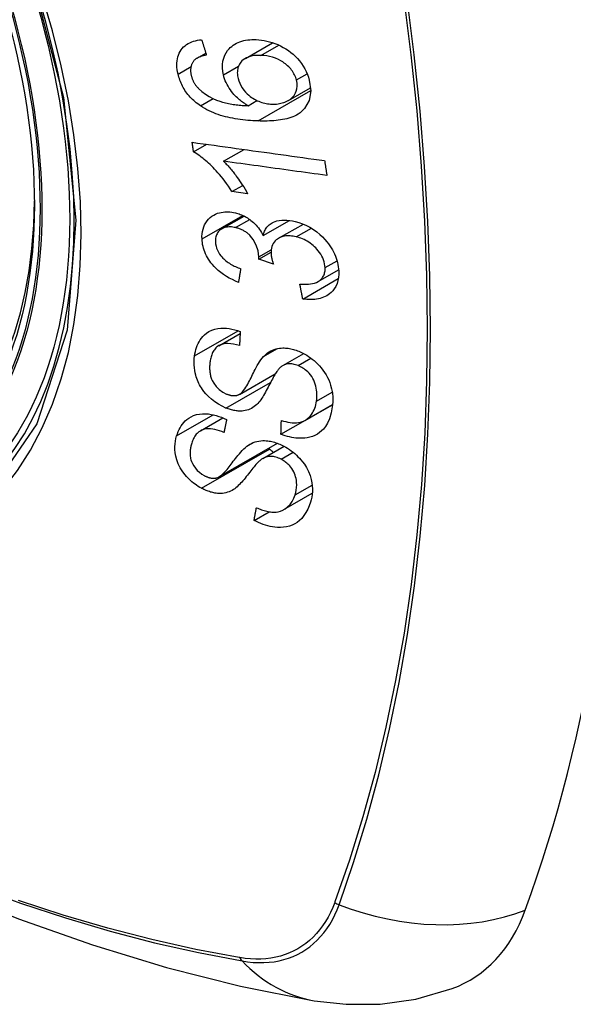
# Model space of a CAD drawing. Header units: inches. Extents: x 193.4 to 227.9, y 72.8 to 107.2.
# Tile 5 of 33: x 210.395 to 210.691, y 95.303 to 95.829. Entities that reach past the tile are written whole.
import ezdxf

# ---------------------------------------------------------------- set-up
doc = ezdxf.new("R2010")
doc.units = ezdxf.units.IN
doc.header["$MEASUREMENT"] = 0
doc.layers.add('Visible Edges(ANSI)', color=7, linetype='Continuous', lineweight=25)
doc.layers.add('Visible Tangent Edges(ANSI)', color=7, linetype='Continuous', lineweight=25)

msp = doc.modelspace()

# ---------------------------------------------------------------- linework, layer by layer
at = {"layer": 'Visible Edges(ANSI)'}
for p, q in [((210.516, 95.80842), (210.53054, 95.81679)), ((210.49021, 95.80851), (210.4949, 95.81122)), ((210.53902, 95.78596), (210.55084, 95.79277)), ((210.51744, 95.78315), (210.52218, 95.78589)), ((210.4883, 95.75846), (210.49538, 95.76254)), ((210.50435, 95.75348), (210.51529, 95.75978)), ((210.5088, 95.7373), (210.51454, 95.74061)), ((210.5172, 95.73616), (210.5088, 95.7373)), ((210.5034, 95.71739), (210.51527, 95.72422)), ((210.52545, 95.71381), (210.5395, 95.72191)), ((210.53375, 95.71235), (210.54695, 95.71995)), ((210.5232, 95.70119), (210.52968, 95.70492)), ((210.53092, 95.69856), (210.5232, 95.70119)), ((210.5549, 95.68928), (210.56577, 95.69554)), ((210.54663, 95.67992), (210.5656, 95.69085)), ((210.50176, 95.65499), (210.5132, 95.66158)), ((210.53605, 95.6444), (210.54714, 95.65078)), ((210.51285, 95.62899), (210.53196, 95.63999)), ((210.53498, 95.60766), (210.56244, 95.62347)), ((210.54779, 95.61511), (210.56256, 95.62361)), ((210.56244, 95.62347), (210.56244, 95.62355)), ((210.56254, 95.62341), (210.56244, 95.62347)), ((210.49195, 95.60952), (210.50395, 95.61644)), ((210.50186, 95.58492), (210.53306, 95.60289)), ((210.52539, 95.59479), (210.53663, 95.60127)), ((210.53654, 95.56751), (210.55172, 95.57624)), ((210.52062, 95.56163), (210.52872, 95.5663))]:
    msp.add_line(p, q, dxfattribs=at)
at = {"layer": 'Visible Edges(ANSI)', "flags": 128}
for points in [[(210.48007, 95.80003), (210.47981, 95.80122), (210.47961, 95.80241), (210.47948, 95.8036), (210.47941, 95.80477), (210.47942, 95.80592), (210.4795, 95.80705), (210.47967, 95.80815), (210.47991, 95.8092), (210.48024, 95.81021), (210.48064, 95.81117), (210.48112, 95.81208), (210.48168, 95.81295), (210.48231, 95.81375), (210.48301, 95.8145), (210.48376, 95.81517), (210.48458, 95.81578), (210.48546, 95.81633), (210.48638, 95.8168), (210.48734, 95.81722), (210.48835, 95.81756), (210.48938, 95.81785), (210.49044, 95.81808), (210.49153, 95.81826), (210.49264, 95.81839)], [(210.49264, 95.81839), (210.49274, 95.81804), (210.49285, 95.8177), (210.49296, 95.81736), (210.49306, 95.81702), (210.49317, 95.81668), (210.49328, 95.81634), (210.49339, 95.816), (210.49349, 95.81566), (210.4936, 95.81532), (210.49371, 95.81498), (210.49381, 95.81464), (210.49392, 95.8143), (210.49403, 95.81396), (210.49414, 95.81362), (210.49425, 95.81328), (210.49435, 95.81294), (210.49446, 95.8126), (210.49457, 95.81226), (210.49468, 95.81192), (210.49478, 95.81158), (210.49489, 95.81124), (210.495, 95.8109), (210.49511, 95.81056), (210.49522, 95.81022)], [(210.50428, 95.79958), (210.5039, 95.80148), (210.50372, 95.80336), (210.50374, 95.80518), (210.50397, 95.80694), (210.5044, 95.80861), (210.50502, 95.81014), (210.50575, 95.81146), (210.50651, 95.81256), (210.50725, 95.81345), (210.50795, 95.81417), (210.50869, 95.81484), (210.50947, 95.81545), (210.51031, 95.816), (210.51119, 95.8165), (210.51211, 95.81694), (210.51308, 95.81732), (210.51407, 95.81764), (210.51509, 95.81791), (210.51614, 95.81812), (210.51721, 95.81828), (210.5183, 95.81839), (210.5194, 95.81846), (210.52053, 95.81848), (210.52166, 95.81845)], [(210.52166, 95.81845), (210.52309, 95.81837), (210.52452, 95.81821), (210.52596, 95.81798), (210.52741, 95.81769), (210.52886, 95.81731), (210.53032, 95.81687), (210.5318, 95.81634), (210.53327, 95.81574), (210.53473, 95.81506), (210.53618, 95.8143), (210.53758, 95.81348), (210.53894, 95.81259), (210.54025, 95.81163), (210.54151, 95.8106), (210.54271, 95.8095), (210.54386, 95.80832), (210.54495, 95.80706), (210.54596, 95.80574), (210.54691, 95.80434), (210.54777, 95.80288), (210.54852, 95.80139), (210.54916, 95.79989), (210.54969, 95.79837), (210.55013, 95.79683)], [(210.48871, 95.80738), (210.4885, 95.80712), (210.48829, 95.80686), (210.4881, 95.80658), (210.48792, 95.8063), (210.48774, 95.80601), (210.48758, 95.80571), (210.48744, 95.8054), (210.4873, 95.80509), (210.48718, 95.80477), (210.48708, 95.80444), (210.48699, 95.80411), (210.48691, 95.80377), (210.48684, 95.80342), (210.48679, 95.80307), (210.48676, 95.80271), (210.48674, 95.80234), (210.48673, 95.80197), (210.48674, 95.80159), (210.48676, 95.80121), (210.4868, 95.80083), (210.48685, 95.80044), (210.48691, 95.80005), (210.48699, 95.79967), (210.48708, 95.79928)], [(210.49522, 95.81022), (210.49492, 95.81015), (210.49462, 95.81009), (210.49432, 95.81002), (210.49402, 95.80995), (210.49372, 95.80987), (210.49342, 95.80979), (210.49312, 95.8097), (210.49282, 95.80961), (210.49252, 95.80952), (210.49223, 95.80942), (210.49195, 95.80932), (210.49166, 95.80921), (210.49138, 95.80909), (210.49111, 95.80898), (210.49084, 95.80885), (210.49058, 95.80872), (210.49033, 95.80858), (210.49008, 95.80844), (210.48983, 95.80828), (210.48959, 95.80812), (210.48935, 95.80795), (210.48913, 95.80777), (210.48892, 95.80758), (210.48871, 95.80738)], [(210.52421, 95.81002), (210.52304, 95.81003), (210.52188, 95.80999), (210.52074, 95.80989), (210.51963, 95.80972), (210.51856, 95.80947), (210.51753, 95.80914), (210.51656, 95.80872), (210.51565, 95.80821), (210.51483, 95.80762), (210.51416, 95.80702), (210.51361, 95.80641), (210.51317, 95.80583), (210.51282, 95.80527), (210.51251, 95.80469), (210.51225, 95.80408), (210.51204, 95.80344), (210.51187, 95.80277), (210.51176, 95.80208), (210.5117, 95.80137), (210.51168, 95.80065), (210.51172, 95.79991), (210.5118, 95.79916), (210.51193, 95.79841), (210.5121, 95.79765)], [(210.54329, 95.79687), (210.5431, 95.79756), (210.54287, 95.79824), (210.5426, 95.79892), (210.54229, 95.79959), (210.54194, 95.80025), (210.54155, 95.80091), (210.54113, 95.80155), (210.54067, 95.80217), (210.54018, 95.80278), (210.53965, 95.80336), (210.53911, 95.80392), (210.53854, 95.80445), (210.53795, 95.80497), (210.53735, 95.80546), (210.53672, 95.80594), (210.53591, 95.8065), (210.53488, 95.80714), (210.53362, 95.8078), (210.53213, 95.80846), (210.53055, 95.809), (210.52895, 95.80942), (210.52736, 95.80972), (210.52577, 95.80992), (210.52421, 95.81002)], [(210.49198, 95.78305), (210.49124, 95.78357), (210.49052, 95.78411), (210.4898, 95.78467), (210.48911, 95.78525), (210.48843, 95.78585), (210.48776, 95.78647), (210.48712, 95.78711), (210.48649, 95.78777), (210.4859, 95.78845), (210.48532, 95.78914), (210.48477, 95.78985), (210.48425, 95.79058), (210.48375, 95.79132), (210.48328, 95.79208), (210.48283, 95.79284), (210.48242, 95.79362), (210.48203, 95.7944), (210.48167, 95.79519), (210.48134, 95.79599), (210.48104, 95.79679), (210.48076, 95.7976), (210.4805, 95.79841), (210.48027, 95.79922), (210.48007, 95.80003)], [(210.48708, 95.79928), (210.48715, 95.79897), (210.48724, 95.79866), (210.48733, 95.79835), (210.48743, 95.79804), (210.48754, 95.79773), (210.48765, 95.79742), (210.48778, 95.79712), (210.48791, 95.79682), (210.48804, 95.79651), (210.48819, 95.79621), (210.48834, 95.79591), (210.48851, 95.79562), (210.48868, 95.79532), (210.48885, 95.79503), (210.48903, 95.79475), (210.48922, 95.79447), (210.48942, 95.79419), (210.48962, 95.79392), (210.48983, 95.79365), (210.49005, 95.79338), (210.49027, 95.79312), (210.4905, 95.79286), (210.49074, 95.79261), (210.49098, 95.79236)], [(210.51744, 95.78315), (210.51683, 95.78351), (210.51624, 95.78387), (210.51565, 95.78425), (210.51506, 95.78464), (210.51449, 95.78504), (210.51392, 95.78546), (210.51336, 95.78589), (210.51281, 95.78634), (210.51227, 95.7868), (210.51171, 95.7873), (210.51112, 95.78786), (210.51051, 95.78848), (210.50989, 95.78916), (210.50926, 95.7899), (210.50862, 95.79072), (210.50797, 95.7916), (210.50734, 95.79255), (210.50675, 95.79352), (210.50621, 95.7945), (210.50572, 95.79549), (210.50528, 95.79651), (210.50489, 95.79753), (210.50456, 95.79855), (210.50428, 95.79958)], [(210.5121, 95.79765), (210.51247, 95.79636), (210.51297, 95.79509), (210.51357, 95.79385), (210.5143, 95.79265), (210.51514, 95.7915), (210.51605, 95.79043), (210.51696, 95.78951), (210.51782, 95.78874), (210.51859, 95.78811), (210.51931, 95.78758), (210.52004, 95.78709), (210.52078, 95.78663), (210.52154, 95.78621), (210.52231, 95.78583), (210.5231, 95.78548), (210.5239, 95.78517), (210.52469, 95.7849), (210.52549, 95.78467), (210.52629, 95.78447), (210.52709, 95.78431), (210.52788, 95.78418), (210.52868, 95.78408), (210.52947, 95.78402), (210.53025, 95.78398)], [(210.55013, 95.79683), (210.55091, 95.7911), (210.55005, 95.78587), (210.54762, 95.78162), (210.54519, 95.7793), (210.54418, 95.77862), (210.54325, 95.77809), (210.54228, 95.77762), (210.54127, 95.7772), (210.54023, 95.77682), (210.53917, 95.77649), (210.53809, 95.77621), (210.537, 95.77596), (210.53588, 95.77574), (210.53474, 95.77555), (210.53358, 95.77539), (210.5324, 95.77526), (210.53121, 95.77515), (210.53001, 95.77507), (210.5288, 95.77501), (210.52758, 95.77497), (210.52637, 95.77495), (210.52516, 95.77495), (210.52395, 95.77497), (210.52275, 95.775)], [(210.53025, 95.78398), (210.53107, 95.78397), (210.53188, 95.78399), (210.53267, 95.78404), (210.53345, 95.78413), (210.53422, 95.78425), (210.53497, 95.78441), (210.5357, 95.78459), (210.53643, 95.78481), (210.53713, 95.78507), (210.53783, 95.78536), (210.53851, 95.78568), (210.53918, 95.78605), (210.53982, 95.78646), (210.54043, 95.78693), (210.541, 95.78744), (210.54153, 95.788), (210.542, 95.7886), (210.54242, 95.78925), (210.54278, 95.78994), (210.54315, 95.79088), (210.54348, 95.79215), (210.54365, 95.79365), (210.54359, 95.79524), (210.54329, 95.79687)], [(210.49098, 95.79236), (210.49273, 95.79073), (210.49463, 95.78929), (210.49663, 95.78804), (210.4987, 95.78697), (210.50063, 95.78613), (210.50233, 95.78551), (210.50371, 95.78508), (210.50468, 95.78482), (210.50546, 95.78463), (210.50626, 95.78445), (210.50705, 95.78429), (210.50786, 95.78414), (210.50867, 95.784), (210.50948, 95.78387), (210.51029, 95.78376), (210.51111, 95.78366), (210.51192, 95.78356), (210.51273, 95.78348), (210.51354, 95.7834), (210.51433, 95.78334), (210.51513, 95.78328), (210.51591, 95.78323), (210.51668, 95.78319), (210.51744, 95.78315)], [(210.52275, 95.775), (210.5214, 95.77505), (210.52005, 95.77512), (210.51869, 95.77521), (210.51734, 95.77531), (210.51598, 95.77544), (210.51463, 95.77558), (210.51327, 95.77575), (210.51193, 95.77594), (210.51059, 95.77616), (210.50926, 95.7764), (210.50793, 95.77666), (210.50662, 95.77695), (210.50532, 95.77727), (210.50404, 95.77762), (210.50277, 95.77799), (210.50151, 95.7784), (210.50028, 95.77884), (210.49906, 95.77931), (210.49785, 95.77982), (210.49664, 95.78037), (210.49545, 95.78097), (210.49427, 95.78161), (210.49312, 95.78231), (210.49198, 95.78305)], [(210.48758, 95.76362), (210.4905, 95.76322), (210.49343, 95.76281), (210.49637, 95.7624), (210.49932, 95.76199), (210.50227, 95.76158), (210.50522, 95.76117), (210.50818, 95.76076), (210.51114, 95.76035), (210.5141, 95.75994), (210.51706, 95.75953), (210.52003, 95.75912), (210.52299, 95.75871), (210.52595, 95.7583), (210.52892, 95.75789), (210.53187, 95.75748), (210.53483, 95.75707), (210.53778, 95.75666), (210.54073, 95.75625), (210.54367, 95.75585), (210.54661, 95.75544), (210.54954, 95.75503), (210.55247, 95.75463), (210.55538, 95.75423), (210.55829, 95.75382)], [(210.4883, 95.75846), (210.48827, 95.75868), (210.48824, 95.75889), (210.48821, 95.75911), (210.48818, 95.75932), (210.48815, 95.75954), (210.48812, 95.75975), (210.48809, 95.75997), (210.48806, 95.76018), (210.48803, 95.7604), (210.488, 95.76061), (210.48797, 95.76083), (210.48794, 95.76104), (210.48791, 95.76126), (210.48788, 95.76147), (210.48785, 95.76169), (210.48782, 95.7619), (210.48779, 95.76212), (210.48776, 95.76233), (210.48773, 95.76255), (210.4877, 95.76276), (210.48767, 95.76298), (210.48764, 95.76319), (210.48761, 95.76341), (210.48758, 95.76362)], [(210.5088, 95.7373), (210.50785, 95.73879), (210.5069, 95.74021), (210.50595, 95.74156), (210.50501, 95.74284), (210.50408, 95.74406), (210.50315, 95.74522), (210.50223, 95.74632), (210.50133, 95.74735), (210.50044, 95.74833), (210.49957, 95.74926), (210.49873, 95.75013), (210.4979, 95.75095), (210.4971, 95.75172), (210.49632, 95.75244), (210.49558, 95.75312), (210.49482, 95.75378), (210.49405, 95.75444), (210.49327, 95.75508), (210.49247, 95.7557), (210.49166, 95.7563), (210.49083, 95.75689), (210.49, 95.75744), (210.48915, 95.75797), (210.4883, 95.75846)], [(210.5595, 95.74588), (210.55722, 95.74619), (210.55493, 95.74651), (210.55264, 95.74682), (210.55035, 95.74714), (210.54806, 95.74746), (210.54576, 95.74777), (210.54346, 95.74809), (210.54116, 95.74841), (210.53886, 95.74872), (210.53655, 95.74904), (210.53425, 95.74936), (210.53195, 95.74968), (210.52964, 95.74999), (210.52734, 95.75031), (210.52503, 95.75063), (210.52273, 95.75095), (210.52042, 95.75126), (210.51812, 95.75158), (210.51582, 95.7519), (210.51352, 95.75221), (210.51122, 95.75253), (210.50893, 95.75285), (210.50664, 95.75316), (210.50435, 95.75348)], [(210.50435, 95.75348), (210.50483, 95.753), (210.50532, 95.75251), (210.50579, 95.75201), (210.50627, 95.7515), (210.50673, 95.75098), (210.50719, 95.75046), (210.50765, 95.74993), (210.5081, 95.7494), (210.50854, 95.74886), (210.50898, 95.74833), (210.5094, 95.74779), (210.50983, 95.74725), (210.51024, 95.74671), (210.51065, 95.74617), (210.51111, 95.74555), (210.51165, 95.74481), (210.51226, 95.74396), (210.51292, 95.74302), (210.51362, 95.74199), (210.51435, 95.7409), (210.51509, 95.73976), (210.51581, 95.73858), (210.51652, 95.73737), (210.5172, 95.73616)], [(210.55829, 95.75382), (210.55834, 95.75349), (210.55839, 95.75316), (210.55844, 95.75283), (210.55849, 95.7525), (210.55854, 95.75217), (210.55859, 95.75184), (210.55864, 95.75151), (210.55869, 95.75117), (210.55874, 95.75084), (210.55879, 95.75051), (210.55884, 95.75018), (210.55889, 95.74985), (210.55894, 95.74952), (210.55899, 95.74919), (210.55904, 95.74886), (210.55909, 95.74853), (210.55914, 95.7482), (210.55919, 95.74786), (210.55924, 95.74753), (210.55929, 95.7472), (210.55935, 95.74687), (210.5594, 95.74654), (210.55945, 95.74621), (210.5595, 95.74588)], [(210.49284, 95.71198), (210.49282, 95.71333), (210.4929, 95.71466), (210.49309, 95.71594), (210.49337, 95.71718), (210.49375, 95.71837), (210.49424, 95.71951), (210.49482, 95.72059), (210.4955, 95.7216), (210.49626, 95.72253), (210.49711, 95.72337), (210.49805, 95.72413), (210.49907, 95.72477), (210.50012, 95.72529), (210.50116, 95.72569), (210.50217, 95.72598), (210.50314, 95.72619), (210.50405, 95.72634), (210.50495, 95.72643), (210.50587, 95.72647), (210.5068, 95.72646), (210.50774, 95.7264), (210.5087, 95.72629), (210.50966, 95.72613), (210.51064, 95.72592)], [(210.51064, 95.72592), (210.5113, 95.72575), (210.51195, 95.72556), (210.51261, 95.72535), (210.51326, 95.72511), (210.51391, 95.72485), (210.51455, 95.72457), (210.51519, 95.72426), (210.51582, 95.72394), (210.51645, 95.72359), (210.51706, 95.72321), (210.51768, 95.72281), (210.51832, 95.72236), (210.51898, 95.72187), (210.51966, 95.72132), (210.52034, 95.72072), (210.52102, 95.72007), (210.52169, 95.71936), (210.52234, 95.71862), (210.52295, 95.71786), (210.52352, 95.71708), (210.52405, 95.71628), (210.52455, 95.71547), (210.52502, 95.71465), (210.52545, 95.71381)], [(210.52545, 95.71381), (210.52561, 95.71442), (210.52579, 95.71501), (210.526, 95.71559), (210.52624, 95.71615), (210.52651, 95.71669), (210.5268, 95.71721), (210.52713, 95.71772), (210.52748, 95.7182), (210.52787, 95.71866), (210.52829, 95.71909), (210.52873, 95.71949), (210.5292, 95.71987), (210.5297, 95.72021), (210.53025, 95.72055), (210.53095, 95.72091), (210.53181, 95.72127), (210.53283, 95.72159), (210.53403, 95.72186), (210.53537, 95.72203), (210.53677, 95.72209), (210.5382, 95.72204), (210.53965, 95.72189), (210.54112, 95.72165), (210.54259, 95.72133)], [(210.54259, 95.72133), (210.54459, 95.72079), (210.54657, 95.7201), (210.54853, 95.71925), (210.55045, 95.71826), (210.5523, 95.71712), (210.55408, 95.71583), (210.55575, 95.71445), (210.55722, 95.71307), (210.55848, 95.71175), (210.55953, 95.71053), (210.56039, 95.70945), (210.56115, 95.7084), (210.56186, 95.70733), (210.56251, 95.70624), (210.5631, 95.70513), (210.56364, 95.704), (210.56412, 95.70287), (210.56454, 95.70173), (210.56489, 95.70059), (210.56518, 95.69945), (210.56542, 95.69831), (210.5656, 95.69718), (210.56573, 95.69605), (210.5658, 95.69493)], [(210.51077, 95.71802), (210.51003, 95.71817), (210.5093, 95.7183), (210.50858, 95.71838), (210.50786, 95.71842), (210.50716, 95.71842), (210.50648, 95.71836), (210.50582, 95.71827), (210.50518, 95.71812), (210.50456, 95.71793), (210.50397, 95.71768), (210.50341, 95.71739), (210.50288, 95.71706), (210.50238, 95.71668), (210.50193, 95.71626), (210.50152, 95.71581), (210.50117, 95.71532), (210.50086, 95.7148), (210.5006, 95.71424), (210.50039, 95.71366), (210.50022, 95.71304), (210.50011, 95.71241), (210.50004, 95.71176), (210.50001, 95.71109), (210.50002, 95.71041)], [(210.52325, 95.7024), (210.5228, 95.70557), (210.52171, 95.70873), (210.52009, 95.71166), (210.51878, 95.71342), (210.51828, 95.71396), (210.51795, 95.71429), (210.51761, 95.7146), (210.51725, 95.7149), (210.51689, 95.71519), (210.51652, 95.71547), (210.51615, 95.71573), (210.51576, 95.71598), (210.51536, 95.71622), (210.51496, 95.71645), (210.51455, 95.71666), (210.51414, 95.71686), (210.51372, 95.71705), (210.5133, 95.71722), (210.51288, 95.71738), (210.51246, 95.71753), (210.51204, 95.71767), (210.51162, 95.71779), (210.51119, 95.71791), (210.51077, 95.71802)], [(210.5123, 95.68882), (210.51066, 95.68951), (210.50903, 95.69026), (210.50742, 95.6911), (210.50585, 95.69201), (210.50431, 95.693), (210.50283, 95.69409), (210.50146, 95.69521), (210.50027, 95.6963), (210.49924, 95.69735), (210.49836, 95.69835), (210.49761, 95.69928), (210.49693, 95.70019), (210.4963, 95.70113), (210.49573, 95.70208), (210.4952, 95.70305), (210.49472, 95.70403), (210.4943, 95.70503), (210.49394, 95.70602), (210.49363, 95.70702), (210.49337, 95.70802), (210.49317, 95.70901), (210.49301, 95.71001), (210.4929, 95.711), (210.49284, 95.71198)], [(210.54307, 95.71312), (210.54227, 95.7133), (210.54148, 95.71344), (210.54069, 95.71354), (210.53991, 95.71361), (210.53914, 95.71364), (210.53838, 95.71363), (210.53764, 95.71357), (210.53691, 95.71347), (210.53621, 95.71333), (210.53553, 95.71313), (210.53488, 95.7129), (210.53426, 95.71262), (210.53366, 95.7123), (210.53308, 95.71192), (210.53248, 95.71146), (210.53189, 95.71092), (210.53134, 95.71027), (210.53085, 95.70954), (210.53044, 95.70876), (210.53012, 95.70792), (210.52989, 95.70703), (210.52975, 95.7061), (210.52968, 95.70515), (210.52969, 95.70417)], [(210.55855, 95.6967), (210.55847, 95.69772), (210.5583, 95.69875), (210.55806, 95.69978), (210.55772, 95.70082), (210.55731, 95.70184), (210.55681, 95.70284), (210.55622, 95.70384), (210.55558, 95.70479), (210.5549, 95.70566), (210.55422, 95.70646), (210.55354, 95.70719), (210.55285, 95.70786), (210.55214, 95.7085), (210.55141, 95.70911), (210.55064, 95.70969), (210.54986, 95.71023), (210.54904, 95.71073), (210.54821, 95.7112), (210.54737, 95.71162), (210.54652, 95.712), (210.54567, 95.71234), (210.54481, 95.71263), (210.54394, 95.7129), (210.54307, 95.71312)], [(210.50002, 95.71041), (210.50012, 95.70932), (210.50033, 95.7082), (210.50064, 95.70709), (210.50107, 95.70599), (210.50162, 95.7049), (210.50224, 95.70391), (210.50286, 95.70306), (210.50343, 95.70237), (210.50395, 95.70181), (210.50448, 95.70129), (210.50504, 95.70078), (210.50561, 95.7003), (210.50621, 95.69984), (210.50682, 95.6994), (210.50745, 95.69899), (210.50809, 95.69859), (210.50874, 95.69822), (210.50941, 95.69786), (210.51008, 95.69752), (210.51076, 95.6972), (210.51144, 95.69689), (210.51212, 95.69661), (210.5128, 95.69633), (210.51348, 95.69608)], [(210.5232, 95.70119), (210.5232, 95.70124), (210.52321, 95.70129), (210.52321, 95.70134), (210.52321, 95.70139), (210.52322, 95.70144), (210.52322, 95.70149), (210.52323, 95.70154), (210.52323, 95.70159), (210.52323, 95.70165), (210.52324, 95.7017), (210.52324, 95.70175), (210.52324, 95.7018), (210.52324, 95.70185), (210.52325, 95.7019), (210.52325, 95.70195), (210.52325, 95.702), (210.52325, 95.70205), (210.52325, 95.7021), (210.52325, 95.70215), (210.52325, 95.7022), (210.52325, 95.70225), (210.52325, 95.7023), (210.52325, 95.70235), (210.52325, 95.7024)], [(210.52969, 95.70417), (210.5297, 95.70395), (210.52972, 95.70372), (210.52974, 95.7035), (210.52977, 95.70327), (210.5298, 95.70304), (210.52983, 95.70281), (210.52987, 95.70258), (210.52991, 95.70235), (210.52996, 95.70212), (210.53001, 95.70188), (210.53006, 95.70164), (210.53011, 95.7014), (210.53017, 95.70116), (210.53023, 95.70092), (210.53029, 95.70068), (210.53035, 95.70044), (210.53042, 95.7002), (210.53049, 95.69996), (210.53056, 95.69973), (210.53063, 95.69949), (210.5307, 95.69925), (210.53077, 95.69902), (210.53085, 95.69879), (210.53092, 95.69856)], [(210.51348, 95.69608), (210.51343, 95.69578), (210.51338, 95.69547), (210.51333, 95.69517), (210.51328, 95.69487), (210.51323, 95.69456), (210.51318, 95.69426), (210.51313, 95.69396), (210.51308, 95.69366), (210.51303, 95.69335), (210.51298, 95.69305), (210.51293, 95.69275), (210.51289, 95.69245), (210.51284, 95.69215), (210.51279, 95.69184), (210.51274, 95.69154), (210.51269, 95.69124), (210.51264, 95.69094), (210.51259, 95.69063), (210.51254, 95.69033), (210.51249, 95.69003), (210.51245, 95.68973), (210.5124, 95.68943), (210.51235, 95.68912), (210.5123, 95.68882)], [(210.54508, 95.68783), (210.54624, 95.68777), (210.5474, 95.68776), (210.54856, 95.68778), (210.54969, 95.68786), (210.55079, 95.68798), (210.55186, 95.68818), (210.5529, 95.68844), (210.55388, 95.68879), (210.55479, 95.68922), (210.55553, 95.68969), (210.55612, 95.69016), (210.55657, 95.69061), (210.55693, 95.69102), (210.55724, 95.69144), (210.55752, 95.69188), (210.55777, 95.69234), (210.55798, 95.69282), (210.55816, 95.69333), (210.55831, 95.69385), (210.55842, 95.6944), (210.5585, 95.69496), (210.55855, 95.69553), (210.55857, 95.69611), (210.55855, 95.6967)], [(210.5658, 95.69493), (210.56582, 95.69314), (210.56568, 95.6914), (210.56538, 95.68972), (210.56491, 95.68813), (210.56425, 95.68663), (210.56345, 95.68532), (210.56259, 95.68423), (210.56174, 95.68337), (210.56094, 95.68269), (210.56019, 95.68215), (210.55941, 95.68167), (210.5586, 95.68123), (210.55775, 95.68084), (210.55686, 95.6805), (210.55593, 95.68022), (210.55497, 95.67998), (210.55399, 95.67981), (210.55299, 95.67968), (210.55196, 95.67961), (210.55093, 95.67958), (210.54987, 95.6796), (210.5488, 95.67967), (210.54772, 95.67977), (210.54663, 95.67992)], [(210.54663, 95.67992), (210.54656, 95.68025), (210.5465, 95.68058), (210.54643, 95.68091), (210.54637, 95.68124), (210.5463, 95.68157), (210.54624, 95.6819), (210.54617, 95.68223), (210.54611, 95.68256), (210.54604, 95.68288), (210.54598, 95.68321), (210.54591, 95.68354), (210.54585, 95.68387), (210.54579, 95.6842), (210.54572, 95.68453), (210.54566, 95.68486), (210.54559, 95.68519), (210.54553, 95.68552), (210.54546, 95.68585), (210.5454, 95.68618), (210.54534, 95.68651), (210.54527, 95.68684), (210.54521, 95.68717), (210.54514, 95.6875), (210.54508, 95.68783)], [(210.48886, 95.64951), (210.48905, 95.65068), (210.48929, 95.65182), (210.48957, 95.65294), (210.48991, 95.65404), (210.49031, 95.65511), (210.49076, 95.65614), (210.49127, 95.65713), (210.49184, 95.65809), (210.49248, 95.659), (210.4932, 95.65989), (210.4941, 95.66081), (210.49521, 95.66173), (210.49654, 95.66259), (210.49811, 95.66333), (210.49974, 95.66385), (210.50136, 95.66417), (210.50293, 95.66433), (210.50442, 95.66436), (210.50587, 95.6643), (210.50733, 95.66413), (210.50879, 95.66388), (210.51027, 95.66354), (210.51176, 95.66311), (210.51325, 95.6626)], [(210.51325, 95.6626), (210.51324, 95.66228), (210.51322, 95.66197), (210.5132, 95.66165), (210.51318, 95.66134), (210.51316, 95.66103), (210.51315, 95.66071), (210.51313, 95.6604), (210.51311, 95.66008), (210.51309, 95.65977), (210.51308, 95.65946), (210.51306, 95.65914), (210.51304, 95.65883), (210.51302, 95.65851), (210.51301, 95.6582), (210.51299, 95.65789), (210.51297, 95.65757), (210.51295, 95.65726), (210.51294, 95.65694), (210.51292, 95.65663), (210.5129, 95.65632), (210.51288, 95.656), (210.51287, 95.65569), (210.51285, 95.65538), (210.51283, 95.65506)], [(209.93841, 95.65493), (209.97422, 95.62081), (210.0106, 95.58807), (210.04749, 95.55679), (210.08484, 95.52702), (210.12261, 95.49879), (210.16075, 95.47218), (210.19922, 95.44722), (210.23797, 95.42396), (210.27695, 95.40246), (210.31613, 95.38276), (210.35545, 95.36491), (210.39488, 95.34897), (210.43438, 95.33497), (210.47388, 95.32297), (210.51336, 95.31303), (210.55276, 95.3052)], [(210.51283, 95.65506), (210.51128, 95.6555), (210.50973, 95.65584), (210.5082, 95.65606), (210.5067, 95.65614), (210.50526, 95.65607), (210.5039, 95.65583), (210.50271, 95.65545), (210.50178, 95.655), (210.50111, 95.65457), (210.50063, 95.65418), (210.50019, 95.65377), (210.49979, 95.65333), (210.49942, 95.65286), (210.49909, 95.65236), (210.49878, 95.65184), (210.49851, 95.6513), (210.49826, 95.65075), (210.49804, 95.65018), (210.49784, 95.64959), (210.49766, 95.64899), (210.49751, 95.64838), (210.49737, 95.64777), (210.49726, 95.64715), (210.49716, 95.64652)], [(210.52563, 95.64914), (210.52632, 95.64983), (210.52705, 95.65049), (210.52783, 95.6511), (210.52865, 95.65166), (210.52952, 95.65217), (210.53043, 95.65262), (210.53139, 95.653), (210.53237, 95.6533), (210.53331, 95.65352), (210.53422, 95.65366), (210.53508, 95.65374), (210.5359, 95.65377), (210.53665, 95.65376), (210.53736, 95.65373), (210.53806, 95.65367), (210.53876, 95.65358), (210.53946, 95.65347), (210.54017, 95.65333), (210.54088, 95.65317), (210.54159, 95.65298), (210.5423, 95.65278), (210.54302, 95.65254), (210.54373, 95.65229), (210.54444, 95.65202)], [(210.50563, 95.6217), (210.50359, 95.62261), (210.50161, 95.6237), (210.49969, 95.62497), (210.49788, 95.62638), (210.49621, 95.6279), (210.49486, 95.62931), (210.49382, 95.63056), (210.49306, 95.63158), (210.49251, 95.6324), (210.49201, 95.63322), (210.49155, 95.63404), (210.49112, 95.63488), (210.49074, 95.63572), (210.49039, 95.63656), (210.49007, 95.63741), (210.48979, 95.63827), (210.4895, 95.63926), (210.48922, 95.64042), (210.48896, 95.64174), (210.48876, 95.64322), (210.48863, 95.64482), (210.48861, 95.64641), (210.48869, 95.64798), (210.48886, 95.64951)], [(210.51256, 95.62884), (210.51317, 95.62919), (210.51379, 95.6297), (210.51441, 95.63033), (210.51503, 95.63107), (210.51563, 95.63188), (210.5162, 95.63275), (210.51675, 95.63362), (210.51725, 95.63449), (210.51771, 95.63533), (210.51815, 95.63616), (210.51857, 95.63699), (210.51899, 95.63782), (210.5194, 95.63867), (210.51982, 95.63953), (210.52026, 95.64041), (210.52073, 95.64133), (210.52122, 95.64228), (210.52176, 95.64328), (210.52234, 95.64432), (210.52296, 95.64539), (210.52361, 95.64644), (210.52428, 95.64744), (210.52496, 95.64835), (210.52563, 95.64914)], [(210.54444, 95.65202), (210.54553, 95.65156), (210.54661, 95.65105), (210.54767, 95.6505), (210.54871, 95.64989), (210.54974, 95.64924), (210.55074, 95.64855), (210.55171, 95.64782), (210.55265, 95.64705), (210.55359, 95.64622), (210.55454, 95.64531), (210.55551, 95.64431), (210.55647, 95.6432), (210.55741, 95.642), (210.55831, 95.64072), (210.55911, 95.6394), (210.55983, 95.63807), (210.56046, 95.63671), (210.56101, 95.63535), (210.56151, 95.63387), (210.56202, 95.63202), (210.56243, 95.62979), (210.56267, 95.62727), (210.56265, 95.62479), (210.5624, 95.62238)], [(210.49716, 95.64652), (210.49709, 95.64602), (210.49704, 95.64553), (210.49699, 95.64503), (210.49695, 95.64452), (210.49692, 95.64402), (210.49691, 95.6435), (210.4969, 95.64299), (210.49691, 95.64247), (210.49693, 95.64195), (210.49697, 95.64142), (210.49703, 95.64088), (210.4971, 95.64035), (210.49719, 95.63981), (210.4973, 95.63927), (210.49743, 95.63873), (210.49759, 95.63818), (210.49777, 95.63764), (210.49798, 95.6371), (210.49831, 95.63637), (210.49909, 95.63497), (210.50041, 95.63319), (210.50203, 95.63154), (210.50392, 95.63017), (210.50595, 95.62916)], [(210.54411, 95.64439), (210.54344, 95.64464), (210.54277, 95.64485), (210.5421, 95.64503), (210.54144, 95.64517), (210.54078, 95.64526), (210.54013, 95.64532), (210.53949, 95.64532), (210.53889, 95.64529), (210.53834, 95.64522), (210.53784, 95.64512), (210.53738, 95.64499), (210.53695, 95.64483), (210.53655, 95.64466), (210.53617, 95.64446), (210.5358, 95.64425), (210.53545, 95.64401), (210.53511, 95.64376), (210.53478, 95.64349), (210.53446, 95.6432), (210.53416, 95.64291), (210.53387, 95.6426), (210.5336, 95.64229), (210.53333, 95.64197), (210.53308, 95.64164)], [(210.55398, 95.62537), (210.55411, 95.62632), (210.55419, 95.62729), (210.55422, 95.62828), (210.55421, 95.62928), (210.55415, 95.63029), (210.55403, 95.63131), (210.55386, 95.63235), (210.55362, 95.63339), (210.55332, 95.63442), (210.55296, 95.63546), (210.55252, 95.63649), (210.552, 95.6375), (210.5514, 95.6385), (210.55071, 95.63945), (210.55, 95.64028), (210.5493, 95.64101), (210.54862, 95.64163), (210.54799, 95.64215), (210.54738, 95.64261), (210.54675, 95.64303), (210.54611, 95.64342), (210.54546, 95.64378), (210.54479, 95.6441), (210.54411, 95.64439)], [(210.53308, 95.64164), (210.53275, 95.6412), (210.5324, 95.64068), (210.53203, 95.64009), (210.53165, 95.63944), (210.53124, 95.63873), (210.53083, 95.63796), (210.53039, 95.63716), (210.52995, 95.63632), (210.5295, 95.63546), (210.52904, 95.63458), (210.52857, 95.63368), (210.5281, 95.63278), (210.52763, 95.63188), (210.52715, 95.631), (210.52667, 95.63013), (210.5262, 95.62928), (210.52572, 95.62847), (210.52525, 95.62769), (210.52475, 95.62691), (210.52424, 95.62615), (210.52371, 95.62543), (210.52317, 95.62474), (210.52262, 95.62412), (210.52206, 95.62357)], [(210.50595, 95.62916), (210.50625, 95.62904), (210.50654, 95.62894), (210.50684, 95.62884), (210.50713, 95.62874), (210.50743, 95.62866), (210.50772, 95.62858), (210.50802, 95.62851), (210.50831, 95.62845), (210.50861, 95.6284), (210.5089, 95.62836), (210.50918, 95.62833), (210.50947, 95.62831), (210.50975, 95.6283), (210.51003, 95.6283), (210.51031, 95.62831), (210.51058, 95.62833), (210.51084, 95.62836), (210.5111, 95.6284), (210.51136, 95.62845), (210.51161, 95.62851), (210.51185, 95.62858), (210.51209, 95.62866), (210.51233, 95.62874), (210.51256, 95.62884)], [(210.52206, 95.62357), (210.52141, 95.62299), (210.52073, 95.62246), (210.52, 95.62197), (210.51924, 95.62152), (210.51843, 95.62113), (210.51758, 95.62079), (210.5167, 95.62052), (210.51584, 95.62032), (210.51501, 95.62019), (210.51422, 95.62011), (210.51349, 95.62008), (210.51282, 95.62009), (210.51221, 95.62011), (210.51162, 95.62016), (210.51103, 95.62023), (210.51044, 95.62032), (210.50984, 95.62042), (210.50924, 95.62055), (210.50865, 95.62069), (210.50805, 95.62086), (210.50744, 95.62104), (210.50684, 95.62124), (210.50624, 95.62146), (210.50563, 95.6217)], [(210.5624, 95.62238), (210.56176, 95.61907), (210.56083, 95.61601), (210.55976, 95.61359), (210.55868, 95.61178), (210.55767, 95.61049), (210.55669, 95.60947), (210.55561, 95.60856), (210.55443, 95.60776), (210.55315, 95.60708), (210.55177, 95.60652), (210.55037, 95.6061), (210.54899, 95.60582), (210.54765, 95.60564), (210.54637, 95.60556), (210.54518, 95.60555), (210.54407, 95.60559), (210.54295, 95.60568), (210.54183, 95.60583), (210.5407, 95.60602), (210.53957, 95.60626), (210.53843, 95.60654), (210.53728, 95.60687), (210.53613, 95.60725), (210.53498, 95.60766)], [(210.53521, 95.61505), (210.53638, 95.61472), (210.53755, 95.61443), (210.53873, 95.61419), (210.53989, 95.614), (210.54105, 95.61387), (210.54218, 95.61381), (210.54328, 95.61383), (210.54435, 95.61393), (210.5454, 95.61414), (210.54643, 95.61446), (210.54744, 95.61492), (210.54839, 95.61548), (210.54924, 95.61612), (210.55001, 95.61682), (210.55068, 95.61755), (210.55127, 95.6183), (210.55179, 95.61907), (210.55225, 95.61987), (210.55267, 95.62072), (210.55303, 95.62159), (210.55334, 95.6225), (210.5536, 95.62343), (210.55381, 95.62439), (210.55398, 95.62537)], [(210.47928, 95.60688), (210.47966, 95.608), (210.48009, 95.60909), (210.48058, 95.61016), (210.48112, 95.61118), (210.48172, 95.61216), (210.48239, 95.6131), (210.48312, 95.61398), (210.48392, 95.61481), (210.4848, 95.61559), (210.48582, 95.61634), (210.487, 95.61704), (210.48835, 95.61766), (210.48989, 95.61816), (210.49154, 95.61848), (210.49317, 95.61862), (210.49475, 95.61862), (210.49626, 95.61851), (210.49767, 95.61831), (210.49905, 95.61803), (210.50044, 95.61768), (210.50183, 95.61724), (210.50321, 95.61674), (210.5046, 95.61616), (210.50598, 95.61551)], [(210.50598, 95.61551), (210.50592, 95.61522), (210.50585, 95.61493), (210.50579, 95.61465), (210.50573, 95.61436), (210.50567, 95.61407), (210.50561, 95.61378), (210.50555, 95.61349), (210.50549, 95.61321), (210.50543, 95.61292), (210.50537, 95.61263), (210.50531, 95.61234), (210.50525, 95.61205), (210.50519, 95.61177), (210.50513, 95.61148), (210.50507, 95.61119), (210.505, 95.6109), (210.50494, 95.61061), (210.50488, 95.61033), (210.50482, 95.61004), (210.50476, 95.60975), (210.5047, 95.60946), (210.50464, 95.60917), (210.50458, 95.60889), (210.50452, 95.6086)], [(210.53498, 95.60766), (210.53499, 95.60797), (210.535, 95.60828), (210.53501, 95.60858), (210.53502, 95.60889), (210.53503, 95.6092), (210.53503, 95.60951), (210.53504, 95.60982), (210.53505, 95.61012), (210.53506, 95.61043), (210.53507, 95.61074), (210.53508, 95.61105), (210.53509, 95.61136), (210.5351, 95.61166), (210.53511, 95.61197), (210.53512, 95.61228), (210.53513, 95.61259), (210.53514, 95.6129), (210.53515, 95.6132), (210.53516, 95.61351), (210.53517, 95.61382), (210.53518, 95.61413), (210.53519, 95.61444), (210.5352, 95.61475), (210.53521, 95.61505)], [(210.49261, 95.57883), (210.49171, 95.57933), (210.49083, 95.57986), (210.48997, 95.58042), (210.48912, 95.58102), (210.48829, 95.58164), (210.48748, 95.5823), (210.48669, 95.58298), (210.48594, 95.58369), (210.48521, 95.58441), (210.48451, 95.58516), (210.48383, 95.58594), (210.4831, 95.58683), (210.48216, 95.58813), (210.4811, 95.58983), (210.48008, 95.5919), (210.47931, 95.594), (210.47879, 95.59599), (210.47849, 95.59782), (210.47835, 95.59947), (210.47833, 95.60103), (210.47842, 95.60255), (210.47861, 95.60403), (210.4789, 95.60548), (210.47928, 95.60688)], [(210.50452, 95.6086), (210.50334, 95.60909), (210.50214, 95.60953), (210.50094, 95.60991), (210.49975, 95.61021), (210.49857, 95.61044), (210.49741, 95.61057), (210.49629, 95.61061), (210.4952, 95.61054), (210.49417, 95.61037), (210.49325, 95.61011), (210.49246, 95.60979), (210.49179, 95.60943), (210.49121, 95.60904), (210.4907, 95.60862), (210.49022, 95.60816), (210.48977, 95.60767), (210.48937, 95.60714), (210.48899, 95.60659), (210.48865, 95.60602), (210.48834, 95.60544), (210.48806, 95.60483), (210.4878, 95.60421), (210.48756, 95.60358), (210.48735, 95.60293)], [(210.48735, 95.60293), (210.4872, 95.60243), (210.48706, 95.60192), (210.48693, 95.60141), (210.48682, 95.60089), (210.48672, 95.60037), (210.48663, 95.59984), (210.48656, 95.5993), (210.4865, 95.59876), (210.48647, 95.59821), (210.48645, 95.59764), (210.48646, 95.59708), (210.48649, 95.5965), (210.48655, 95.59591), (210.48663, 95.59533), (210.48675, 95.59473), (210.48695, 95.594), (210.48727, 95.59308), (210.48776, 95.592), (210.48846, 95.59077), (210.48931, 95.58956), (210.4903, 95.58841), (210.49143, 95.58736), (210.49265, 95.58644), (210.49396, 95.58566)], [(210.50066, 95.58441), (210.50132, 95.58464), (210.50201, 95.58501), (210.50272, 95.58549), (210.50344, 95.58607), (210.50417, 95.58673), (210.50487, 95.58744), (210.50555, 95.58818), (210.50619, 95.58892), (210.50679, 95.58964), (210.50736, 95.59035), (210.50792, 95.59107), (210.50846, 95.59178), (210.509, 95.59251), (210.50955, 95.59325), (210.51012, 95.594), (210.51072, 95.59478), (210.51135, 95.59559), (210.51203, 95.59643), (210.51277, 95.59731), (210.51355, 95.59821), (210.51436, 95.59909), (210.51519, 95.59992), (210.516, 95.60068), (210.5168, 95.60132)], [(210.5168, 95.60132), (210.5176, 95.60186), (210.51844, 95.60236), (210.51931, 95.60282), (210.52023, 95.60322), (210.52118, 95.60357), (210.52218, 95.60386), (210.52321, 95.60408), (210.52424, 95.60422), (210.52523, 95.60429), (210.52618, 95.6043), (210.52707, 95.60426), (210.5279, 95.60418), (210.52868, 95.60407), (210.5294, 95.60394), (210.53011, 95.60379), (210.53082, 95.60361), (210.53153, 95.6034), (210.53224, 95.60318), (210.53295, 95.60293), (210.53366, 95.60266), (210.53436, 95.60236), (210.53507, 95.60205), (210.53577, 95.60171), (210.53647, 95.60135)], [(210.53647, 95.60135), (210.5375, 95.60079), (210.53852, 95.60018), (210.53951, 95.59953), (210.54048, 95.59884), (210.54143, 95.59811), (210.54235, 95.59734), (210.54323, 95.59654), (210.54408, 95.59571), (210.54489, 95.59486), (210.54567, 95.59397), (210.54647, 95.59299), (210.54747, 95.59164), (210.54856, 95.58991), (210.54964, 95.58781), (210.55051, 95.58562), (210.55111, 95.58358), (210.55149, 95.58172), (210.5517, 95.58007), (210.55179, 95.57853), (210.55177, 95.57702), (210.55164, 95.57554), (210.55142, 95.5741), (210.55111, 95.5727), (210.55072, 95.57135)], [(210.53506, 95.59432), (210.53438, 95.59466), (210.53369, 95.59497), (210.533, 95.59523), (210.5323, 95.59546), (210.53161, 95.59564), (210.53092, 95.59577), (210.53024, 95.59586), (210.52962, 95.5959), (210.52905, 95.59589), (210.52853, 95.59585), (210.52805, 95.59579), (210.52761, 95.59569), (210.5272, 95.59558), (210.5268, 95.59545), (210.52641, 95.5953), (210.52603, 95.59513), (210.52567, 95.59495), (210.52531, 95.59475), (210.52496, 95.59453), (210.52463, 95.59431), (210.5243, 95.59407), (210.52399, 95.59383), (210.52369, 95.59358), (210.5234, 95.59332)], [(210.5289, 95.59973), (210.52888, 95.59975), (210.52885, 95.59977), (210.52883, 95.59979), (210.52881, 95.5998), (210.52879, 95.59982), (210.52877, 95.59984), (210.52875, 95.59986), (210.52873, 95.59988), (210.52871, 95.5999), (210.52868, 95.59992), (210.52866, 95.59994), (210.52864, 95.59996), (210.52862, 95.59998), (210.5286, 95.6), (210.52858, 95.60002), (210.52856, 95.60004), (210.52854, 95.60006), (210.52852, 95.60008), (210.5285, 95.6001), (210.52847, 95.60012), (210.52845, 95.60014), (210.52843, 95.60016), (210.52841, 95.60018), (210.52839, 95.6002)], [(210.531, 95.59802), (210.53091, 95.59809), (210.53083, 95.59815), (210.53074, 95.59821), (210.53065, 95.59828), (210.53056, 95.59834), (210.53048, 95.59841), (210.53039, 95.59848), (210.5303, 95.59854), (210.53021, 95.59861), (210.53013, 95.59868), (210.53004, 95.59875), (210.52995, 95.59882), (210.52986, 95.59889), (210.52978, 95.59897), (210.52969, 95.59904), (210.5296, 95.59911), (210.52951, 95.59919), (210.52942, 95.59926), (210.52934, 95.59934), (210.52925, 95.59941), (210.52916, 95.59949), (210.52907, 95.59957), (210.52898, 95.59965), (210.5289, 95.59973)], [(210.5234, 95.59332), (210.523, 95.59296), (210.52257, 95.59253), (210.52211, 95.59204), (210.52163, 95.59149), (210.52112, 95.59089), (210.52059, 95.59025), (210.52004, 95.58957), (210.51947, 95.58886), (210.51889, 95.58812), (210.5183, 95.58737), (210.5177, 95.58661), (210.51709, 95.58585), (210.51648, 95.58508), (210.51587, 95.58433), (210.51526, 95.58359), (210.51466, 95.58288), (210.51406, 95.58219), (210.51346, 95.58153), (210.51285, 95.58089), (210.51222, 95.58026), (210.51158, 95.57966), (210.51093, 95.57911), (210.51028, 95.57861), (210.50963, 95.57818)], [(210.54252, 95.5753), (210.54288, 95.57657), (210.54316, 95.57787), (210.54334, 95.57922), (210.5434, 95.58061), (210.54336, 95.58194), (210.54323, 95.58312), (210.54304, 95.58414), (210.54282, 95.58504), (210.54254, 95.58592), (210.54221, 95.5868), (210.5418, 95.58767), (210.54132, 95.58853), (210.54077, 95.58936), (210.5402, 95.59011), (210.53964, 95.59077), (210.53911, 95.59133), (210.53863, 95.5918), (210.53816, 95.59222), (210.53767, 95.59262), (210.53718, 95.593), (210.53667, 95.59336), (210.53615, 95.5937), (210.53561, 95.59402), (210.53506, 95.59432)], [(210.49396, 95.58566), (210.49425, 95.58551), (210.49453, 95.58537), (210.49482, 95.58523), (210.49511, 95.5851), (210.4954, 95.58498), (210.49569, 95.58487), (210.49599, 95.58476), (210.49628, 95.58467), (210.49657, 95.58458), (210.49686, 95.5845), (210.49715, 95.58443), (210.49744, 95.58437), (210.49773, 95.58432), (210.49801, 95.58428), (210.49829, 95.58425), (210.49857, 95.58423), (210.49884, 95.58422), (210.49911, 95.58422), (210.49938, 95.58423), (210.49964, 95.58425), (210.4999, 95.58427), (210.50016, 95.58431), (210.50041, 95.58435), (210.50066, 95.58441)], [(210.50963, 95.57818), (210.5089, 95.57774), (210.50812, 95.57735), (210.50732, 95.577), (210.50648, 95.5767), (210.5056, 95.57645), (210.50469, 95.57627), (210.50376, 95.57614), (210.50285, 95.57608), (210.502, 95.57608), (210.50119, 95.57612), (210.50044, 95.5762), (210.49975, 95.5763), (210.49913, 95.57641), (210.49853, 95.57654), (210.49794, 95.57669), (210.49734, 95.57685), (210.49675, 95.57704), (210.49616, 95.57724), (210.49556, 95.57746), (210.49497, 95.5777), (210.49438, 95.57796), (210.49379, 95.57823), (210.4932, 95.57852), (210.49261, 95.57883)], [(210.52188, 95.56843), (210.52257, 95.56814), (210.52326, 95.56786), (210.52395, 95.5676), (210.52465, 95.56735), (210.52535, 95.56713), (210.52604, 95.56691), (210.52673, 95.56672), (210.52742, 95.56655), (210.52811, 95.56641), (210.52879, 95.56629), (210.52947, 95.56619), (210.53014, 95.56612), (210.5308, 95.56608), (210.53155, 95.56608), (210.53246, 95.56615), (210.53351, 95.56632), (210.53466, 95.56665), (210.53591, 95.56717), (210.53722, 95.56793), (210.53855, 95.56895), (210.53982, 95.57026), (210.54093, 95.5718), (210.54182, 95.57349), (210.54252, 95.5753)], [(210.55072, 95.57135), (210.55004, 95.56945), (210.54925, 95.56762), (210.54833, 95.56586), (210.54727, 95.56422), (210.54611, 95.56278), (210.54493, 95.5616), (210.54372, 95.56063), (210.54242, 95.55981), (210.54102, 95.55913), (210.53951, 95.5586), (210.53789, 95.55821), (210.53628, 95.55799), (210.5347, 95.55791), (210.5332, 95.55795), (210.53178, 95.55807), (210.53048, 95.55825), (210.52924, 95.55848), (210.52801, 95.55877), (210.52678, 95.55912), (210.52554, 95.55952), (210.52431, 95.55998), (210.52308, 95.56048), (210.52185, 95.56103), (210.52062, 95.56163)], [(210.52062, 95.56163), (210.52067, 95.56192), (210.52072, 95.5622), (210.52078, 95.56248), (210.52083, 95.56276), (210.52088, 95.56305), (210.52093, 95.56333), (210.52098, 95.56361), (210.52104, 95.5639), (210.52109, 95.56418), (210.52114, 95.56446), (210.52119, 95.56475), (210.52125, 95.56503), (210.5213, 95.56531), (210.52135, 95.56559), (210.5214, 95.56588), (210.52146, 95.56616), (210.52151, 95.56644), (210.52156, 95.56673), (210.52161, 95.56701), (210.52167, 95.56729), (210.52172, 95.56758), (210.52177, 95.56786), (210.52183, 95.56814), (210.52188, 95.56843)], [(210.55276, 95.3052), (210.56971, 95.30328), (210.58791, 95.30342), (210.607, 95.3061), (210.62637, 95.31167)]]:
    msp.add_lwpolyline(points, dxfattribs=at)
at = {"layer": 'Visible Edges(ANSI)'}
for centre, major_axis, start_param, end_param in [((210.18063, 95.86262), (0.15718, -0.27294), 2.362013, 7.062765), ((209.79819, 96.20348), (-0.64835, 1.12588), 3.592663, 4.265186), ((210.54717, 95.4695), (0.08841, -0.15353), 6.184194, 6.734256)]:
    msp.add_ellipse(centre, major_axis=major_axis, ratio=0.578093, start_param=start_param, end_param=end_param, dxfattribs=at)
msp.add_ellipse((210.17715, 95.86061), major_axis=(-0.15963, 0.2772), ratio=0.578093, dxfattribs=at)
at = {"layer": 'Visible Tangent Edges(ANSI)'}
for p, q in [((210.52421, 95.81002), (210.53376, 95.81551)), ((210.48007, 95.80003), (210.48696, 95.80399)), ((210.50428, 95.79958), (210.5123, 95.8042)), ((210.54329, 95.79687), (210.54904, 95.80018)), ((210.52275, 95.775), (210.55091, 95.79121)), ((210.49198, 95.78305), (210.49875, 95.78695)), ((210.49284, 95.71198), (210.51463, 95.72453)), ((210.51077, 95.71802), (210.51832, 95.72236)), ((210.54307, 95.71312), (210.55121, 95.71781)), ((210.52325, 95.7024), (210.52975, 95.70615)), ((210.55855, 95.6967), (210.56495, 95.70038)), ((210.48886, 95.64951), (210.51222, 95.66296)), ((210.52563, 95.64914), (210.53317, 95.65349)), ((210.54411, 95.64439), (210.551, 95.64836)), ((210.50563, 95.6217), (210.52939, 95.63538)), ((210.55398, 95.62537), (210.56237, 95.6302)), ((210.47928, 95.60688), (210.49876, 95.6181)), ((210.5168, 95.60132), (210.51979, 95.60304)), ((210.49261, 95.57883), (210.5289, 95.59973)), ((210.53506, 95.59432), (210.54152, 95.59804)), ((210.54252, 95.5753), (210.55165, 95.58056)), ((210.56382, 95.35795), (210.5637, 95.35763)), ((210.51297, 95.32819), (210.51263, 95.32824))]:
    msp.add_line(p, q, dxfattribs=at)
at = {"layer": 'Visible Tangent Edges(ANSI)', "flags": 128}
for points in [[(210.40089, 95.85606), (210.41881, 95.78744), (210.42553, 95.7221), (210.42077, 95.6632), (210.40465, 95.61329), (210.37814, 95.57484), (210.34242, 95.54966), (210.29913, 95.53881), (210.25, 95.54274), (210.19744, 95.56126), (210.14385, 95.59357), (210.09181, 95.63811), (210.0436, 95.69296), (210.00166, 95.75531), (209.96795, 95.82242), (209.94374, 95.89157)], [(210.36917, 95.56137), (210.37824, 95.56941), (210.38664, 95.57841), (210.39432, 95.58835), (210.40129, 95.59926), (210.40751, 95.61109), (210.41297, 95.62376), (210.41763, 95.63722), (210.42147, 95.65141), (210.42446, 95.66624), (210.42659, 95.68173), (210.42787, 95.69789), (210.42831, 95.71463), (210.42788, 95.73187), (210.4266, 95.74952), (210.42446, 95.76752), (210.42147, 95.78581), (210.41765, 95.80435), (210.41301, 95.82308), (210.40757, 95.84193)], [(210.60059, 95.84038), (210.60438, 95.81024), (210.60749, 95.78036), (210.60992, 95.75077), (210.61166, 95.72151), (210.61271, 95.6926), (210.61307, 95.66409), (210.61274, 95.63596), (210.61172, 95.60822), (210.61001, 95.58087), (210.6076, 95.55395), (210.60449, 95.5275), (210.6007, 95.50154), (210.59622, 95.47612), (210.59106, 95.45125), (210.58523, 95.42698), (210.57874, 95.40332), (210.5716, 95.38031), (210.56382, 95.35795)], [(210.566, 95.35648), (210.57372, 95.37894), (210.58081, 95.40207), (210.58725, 95.42583), (210.59302, 95.45021), (210.59812, 95.47517), (210.60255, 95.50069), (210.6063, 95.52674), (210.60936, 95.55328), (210.61174, 95.58028), (210.61343, 95.60771), (210.61444, 95.63552), (210.61476, 95.66372), (210.61441, 95.69231), (210.61337, 95.72129), (210.61166, 95.75062), (210.60926, 95.78028), (210.60619, 95.81023), (210.60245, 95.84043)], [(210.37171, 95.36612), (210.39585, 95.35735), (210.41987, 95.34944), (210.44373, 95.34238), (210.46742, 95.33619), (210.49092, 95.33087), (210.51421, 95.32643)], [(210.51263, 95.32824), (210.48945, 95.33261), (210.46605, 95.33785), (210.44247, 95.34396), (210.41871, 95.35094), (210.39478, 95.35878)], [(210.5637, 95.35763), (210.56261, 95.35491), (210.56141, 95.3523), (210.56011, 95.34981), (210.55871, 95.34744), (210.5572, 95.34518), (210.5556, 95.34305), (210.55391, 95.34104), (210.55212, 95.33916), (210.55023, 95.33741), (210.54826, 95.3358), (210.5462, 95.33433), (210.54406, 95.33299), (210.54184, 95.33179), (210.53954, 95.33074), (210.53716, 95.32983), (210.53471, 95.32906), (210.5322, 95.32844), (210.52962, 95.32796), (210.52697, 95.32763), (210.52427, 95.32745), (210.52152, 95.32741), (210.51871, 95.32752), (210.51586, 95.32778), (210.51297, 95.32819)], [(210.51421, 95.32643), (210.51719, 95.32598), (210.52012, 95.32568), (210.523, 95.32554), (210.52583, 95.32555), (210.5286, 95.32572), (210.53132, 95.32604), (210.53397, 95.32651), (210.53655, 95.32713), (210.53906, 95.32791), (210.54149, 95.32884), (210.54385, 95.32991), (210.54613, 95.33114), (210.54832, 95.3325), (210.55042, 95.33402), (210.55243, 95.33567), (210.55435, 95.33747), (210.55617, 95.3394), (210.55789, 95.34146), (210.55951, 95.34366), (210.56102, 95.34598), (210.56243, 95.34843), (210.56373, 95.35099), (210.56492, 95.35368), (210.566, 95.35648)]]:
    msp.add_lwpolyline(points, dxfattribs=at)
at = {"layer": 'Visible Tangent Edges(ANSI)'}
for centre, major_axis, ratio, start_param, end_param in [((210.17964, 95.86204), (-0.17285, 0.30015), 0.578093, 5.049711, 10.658253), ((210.56874, 95.36317), (-0.00927, 0.00331), 0.734251, 1.273722, 1.537429), ((210.59888, 95.43677), (-0.11091, 0.0406), 0.734358, 1.543031, 2.451391), ((210.51909, 95.33436), (0.0017, 0.00969), 0.732637, 2.381624, 2.645331), ((210.57275, 95.4216), (-0.01999, -0.11641), 0.735728, 5.784249, 6.283185)]:
    msp.add_ellipse(centre, major_axis=major_axis, ratio=ratio, start_param=start_param, end_param=end_param, dxfattribs=at)
for centre, major_axis in [((210.18023, 95.86238), (0.17078, -0.29656)), ((210.17725, 95.86067), (-0.16238, 0.28198)), ((210.17715, 95.86061), (0.16178, -0.28094))]:
    msp.add_ellipse(centre, major_axis=major_axis, ratio=0.578093, dxfattribs=at)

doc.saveas('drawing.dxf')
